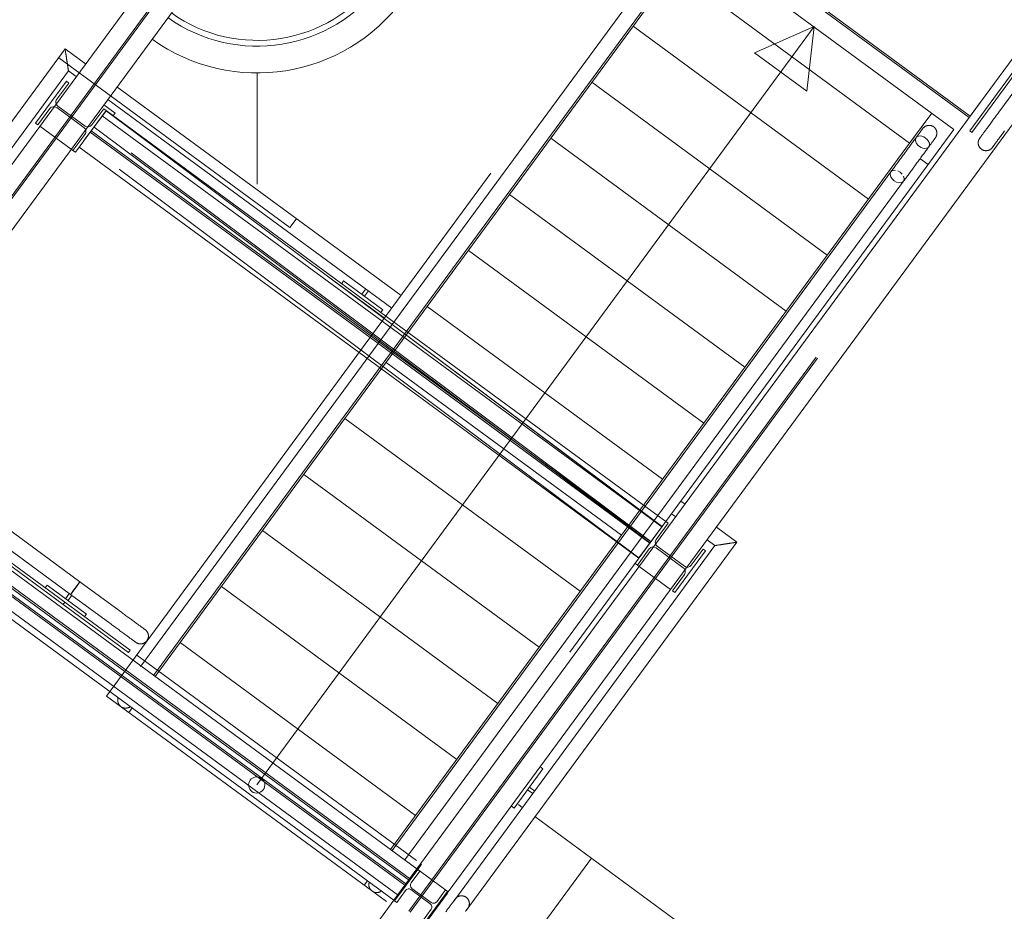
# Model space of a CAD drawing. Header units: metres. Extents: x 135583 to 135939, y 457896 to 458258.
# Tile 119 of 256: x 135660.33 to 135663.37, y 458116.02 to 458118.76. Entities that reach past the tile are written whole.
import ezdxf

# ---------------------------------------------------------------- set-up
doc = ezdxf.new("R2010")
doc.units = ezdxf.units.M
doc.linetypes.add('Hidden', pattern=[4, 2, -2])
doc.layers.add('NIEUWE INSTALLATIE', color=250, linetype='Continuous', lineweight=0)

msp = doc.modelspace()

# ---------------------------------------------------------------- linework, layer by layer
at = {"layer": 'NIEUWE INSTALLATIE', "linetype": 'Hidden'}
for p, q in [((135660.8196, 458120.331), (135663.2945, 458118.5128)), ((135660.8196, 458120.331), (135663.2945, 458118.5128)), ((135663.2575, 458118.4624), (135660.7826, 458120.2807)), ((135663.2575, 458118.4624), (135660.7826, 458120.2807)), ((135663.2604, 458118.4665), (135660.7855, 458120.2847)), ((135663.2604, 458118.4665), (135660.7855, 458120.2847)), ((135659.7549, 458117.469), (135661.3768, 458119.6766)), ((135659.7549, 458117.469), (135661.3768, 458119.6766)), ((135659.7589, 458117.4661), (135661.3808, 458119.6737)), ((135659.7589, 458117.4661), (135661.3808, 458119.6737)), ((135663.2235, 458118.4161), (135663.774, 458119.1656)), ((135663.2235, 458118.4161), (135663.774, 458119.1656)), ((135663.2235, 458118.4161), (135663.774, 458119.1656)), ((135661.606, 458116.109), (135663.8244, 458119.1286)), ((135661.606, 458116.109), (135663.8244, 458119.1286)), ((135662.3482, 458119.0591), (135663.2105, 458118.4256)), ((135660.5994, 458116.6787), (135662.308, 458119.0043)), ((135661.1645, 458118.1234), (135660.4525, 458118.6465)), ((135661.1645, 458118.1234), (135660.4525, 458118.6465)), ((135661.602, 458116.112), (135663.4316, 458118.6024)), ((135661.602, 458116.112), (135663.4316, 458118.6024)), ((135663.2945, 458118.5128), (135663.2234, 458118.4161)), ((135663.2945, 458118.5128), (135663.2234, 458118.4161)), ((135660.5298, 458118.3912), (135660.5867, 458118.4672)), ((135660.5298, 458118.3912), (135660.5867, 458118.4672)), ((135660.5298, 458118.3912), (135660.5867, 458118.4672)), ((135660.5298, 458118.3912), (135660.5867, 458118.4672)), ((135660.3936, 458118.4354), (135660.4903, 458118.3644)), ((135660.3936, 458118.4354), (135660.4903, 458118.3644)), ((135660.3936, 458118.4354), (135660.4903, 458118.3644)), ((135660.3936, 458118.4354), (135660.4903, 458118.3644)), ((135661.4113, 458117.7838), (135660.549, 458118.4174)), ((135661.4113, 458117.7838), (135660.549, 458118.4174)), ((135661.4143, 458117.7879), (135660.552, 458118.4214)), ((135661.4143, 458117.7879), (135660.552, 458118.4214)), ((135661.8715, 458117.452), (135660.5609, 458118.4326)), ((135661.8715, 458117.452), (135660.5609, 458118.4326)), ((135661.8715, 458117.452), (135660.5609, 458118.4326)), ((135661.8715, 458117.452), (135660.5609, 458118.4326)), ((135662.2766, 458117.1552), (135660.5639, 458118.4366)), ((135662.2766, 458117.1552), (135660.5639, 458118.4366)), ((135662.2766, 458117.1552), (135660.5639, 458118.4366)), ((135662.2766, 458117.1552), (135660.5639, 458118.4366)), ((135663.2105, 458118.4256), (135661.4617, 458116.0452)), ((135662.2391, 458117.1051), (135660.5264, 458118.3866)), ((135662.2391, 458117.1051), (135660.5264, 458118.3866)), ((135662.2391, 458117.1051), (135660.5264, 458118.3866)), ((135662.2391, 458117.1051), (135660.5264, 458118.3866)), ((135660.4959, 458118.3603), (135660.4903, 458118.3643)), ((135660.4959, 458118.3603), (135660.4903, 458118.3643)), ((135661.1832, 458118.1489), (135661.1645, 458118.1234)), ((135661.1832, 458118.1489), (135661.1645, 458118.1234)), ((135661.4484, 458117.8342), (135662.3106, 458117.2007)), ((135661.4484, 458117.8342), (135662.3106, 458117.2007)), ((135661.4484, 458117.8342), (135662.3106, 458117.2007)), ((135661.4543, 458117.8422), (135661.9179, 458117.4954)), ((135661.4543, 458117.8422), (135661.9179, 458117.4954)), ((135661.4543, 458117.8422), (135662.311, 458117.2012)), ((135661.4543, 458117.8422), (135662.311, 458117.2012)), ((135662.3225, 458117.2168), (135661.4602, 458117.8503)), ((135662.3225, 458117.2168), (135661.4602, 458117.8503)), ((135662.2736, 458117.1503), (135661.4114, 458117.7838)), ((135662.2736, 458117.1503), (135661.4114, 458117.7838)), ((135662.2736, 458117.1503), (135661.4114, 458117.7838)), ((135662.2766, 458117.1544), (135661.4143, 458117.7878)), ((135662.2766, 458117.1544), (135661.4143, 458117.7878)), ((135662.2766, 458117.1544), (135661.4143, 458117.7878)), ((135662.2396, 458117.104), (135661.3773, 458117.7375)), ((135662.2396, 458117.104), (135661.3773, 458117.7375)), ((135662.2396, 458117.104), (135661.3773, 458117.7375)), ((135661.927, 458117.4886), (135662.311, 458117.2012)), ((135661.927, 458117.4886), (135662.311, 458117.2012)), ((135662.2736, 458117.1512), (135661.8806, 458117.4452)), ((135662.2736, 458117.1512), (135661.8806, 458117.4452)), ((135662.2736, 458117.1512), (135661.8806, 458117.4452)), ((135662.2736, 458117.1512), (135661.8806, 458117.4452)), ((135661.5187, 458116.0957), (135659.7683, 458117.3816)), ((135661.5216, 458116.0997), (135659.7712, 458117.3857)), ((135661.5329, 458116.11), (135659.7777, 458117.3995)), ((135661.5329, 458116.11), (135659.7777, 458117.3995)), ((135661.5359, 458116.114), (135659.7807, 458117.4036)), ((135661.5359, 458116.114), (135659.7807, 458117.4036)), ((135661.4989, 458116.0637), (135659.7436, 458117.3532)), ((135661.4989, 458116.0637), (135659.7436, 458117.3532)), ((135662.3076, 458117.1967), (135662.2391, 458117.1051)), ((135662.3076, 458117.1967), (135662.2391, 458117.1051)), ((135662.3076, 458117.1967), (135662.2391, 458117.1051)), ((135662.3076, 458117.1967), (135662.2391, 458117.1051)), ((135662.2406, 458117.0784), (135662.235, 458117.0825)), ((135662.2406, 458117.0784), (135662.235, 458117.0825)), ((135662.2406, 458117.0784), (135662.3374, 458117.0074)), ((135662.2406, 458117.0784), (135662.3374, 458117.0074)), ((135662.2406, 458117.0784), (135662.3374, 458117.0074)), ((135662.2406, 458117.0784), (135662.3374, 458117.0074)), ((135661.5546, 458116.1717), (135660.6923, 458116.8051)), ((135661.5546, 458116.1717), (135660.6923, 458116.8051)), ((135661.4617, 458116.0452), (135660.5994, 458116.6787)), ((135661.492, 458115.3601), (135662.0934, 458116.1788)), ((135661.492, 458115.3601), (135662.0934, 458116.1788)), ((135661.5581, 458116.1443), (135661.5699, 458116.1604)), ((135661.5581, 458116.1443), (135661.5699, 458116.1604)), ((135661.5699, 458116.1604), (135661.5675, 458116.1621)), ((135661.5699, 458116.1604), (135661.5675, 458116.1621)), ((135661.568, 458116.0657), (135661.602, 458116.112)), ((135661.568, 458116.0657), (135661.602, 458116.112)), ((135661.572, 458116.0627), (135661.606, 458116.109)), ((135661.572, 458116.0627), (135661.606, 458116.109)), ((135661.6523, 458116.075), (135661.6494, 458116.071)), ((135661.6523, 458116.075), (135661.6494, 458116.071)), ((135661.6523, 458116.075), (135661.6494, 458116.071)), ((135661.6523, 458116.075), (135661.6494, 458116.071)), ((135660.908, 458115.2645), (135661.4846, 458116.0493)), ((135660.908, 458115.2645), (135661.4846, 458116.0493)), ((135660.908, 458115.2645), (135661.4846, 458116.0493)), ((135660.908, 458115.2645), (135661.4846, 458116.0493)), ((135661.5309, 458116.0153), (135661.565, 458116.0616)), ((135661.5309, 458116.0153), (135661.565, 458116.0616)), ((135661.535, 458116.0123), (135661.569, 458116.0587)), ((135661.535, 458116.0123), (135661.569, 458116.0587)), ((135661.565, 458116.0617), (135661.5679, 458116.0656)), ((135661.565, 458116.0617), (135661.5679, 458116.0656)), ((135661.565, 458116.0617), (135661.5679, 458116.0656)), ((135661.565, 458116.0617), (135661.5679, 458116.0656)), ((135661.5691, 458116.0587), (135661.572, 458116.0627)), ((135661.5691, 458116.0587), (135661.572, 458116.0627)), ((135661.5691, 458116.0587), (135661.572, 458116.0627)), ((135661.5691, 458116.0587), (135661.572, 458116.0627))]:
    msp.add_line(p, q, dxfattribs=at)
at = {"layer": 'NIEUWE INSTALLATIE'}
for p, q in [((135659.7086, 458117.5031), (135661.3305, 458119.7107)), ((135659.7086, 458117.5031), (135661.3305, 458119.7107)), ((135661.4272, 458119.6396), (135659.8053, 458117.432)), ((135661.4272, 458119.6396), (135659.8053, 458117.432)), ((135663.8708, 458119.0945), (135661.6524, 458116.075)), ((135663.8708, 458119.0945), (135661.6524, 458116.075)), ((135662.3371, 458118.9004), (135660.749, 458116.7387)), ((135662.3486, 458118.9161), (135663.0739, 458118.3832)), ((135662.2425, 458118.863), (135660.7053, 458116.7708)), ((135660.7443, 458116.7422), (135662.2814, 458118.8344)), ((135662.2218, 458118.7434), (135662.9471, 458118.2105)), ((135661.062, 458116.4047), (135662.7794, 458118.7423)), ((135662.7794, 458118.7423), (135662.5962, 458118.6619)), ((135662.7794, 458118.7423), (135662.7574, 458118.5435)), ((135660.4715, 458118.6739), (135659.7037, 458117.6287)), ((135660.5347, 458118.6275), (135660.4715, 458118.6739)), ((135662.5962, 458118.6619), (135662.7574, 458118.5435)), ((135663.4072, 458118.6223), (135663.2592, 458118.4208)), ((135659.7421, 458117.5994), (135660.4819, 458118.6064)), ((135660.4819, 458118.6064), (135660.5061, 458118.5886)), ((135661.0637, 458118.257), (135661.0637, 458118.6007)), ((135663.2656, 458118.4161), (135663.4137, 458118.6176)), ((135663.4378, 458118.5998), (135663.349, 458118.4789)), ((135660.4754, 458118.5738), (135660.3807, 458118.4449)), ((135660.4459, 458118.5185), (135660.4826, 458118.5685)), ((135660.4826, 458118.5685), (135660.4754, 458118.5738)), ((135662.0949, 458118.5707), (135662.8202, 458118.0378)), ((135661.5066, 458117.9135), (135660.6314, 458118.5565)), ((135660.5909, 458118.5014), (135660.6256, 458118.4759)), ((135660.6028, 458118.5175), (135661.478, 458117.8745)), ((135660.3879, 458118.4396), (135660.4246, 458118.4895)), ((135660.4456, 458118.4927), (135660.5294, 458118.4312)), ((135660.533, 458118.436), (135660.4491, 458118.4976)), ((135660.5032, 458118.3549), (135660.5979, 458118.4838)), ((135660.5906, 458118.4892), (135660.5539, 458118.4392)), ((135660.5868, 458118.4672), (135660.5983, 458118.4827)), ((135660.5868, 458118.4672), (135660.5983, 458118.4827)), ((135660.5979, 458118.4838), (135660.5906, 458118.4892)), ((135660.5979, 458118.4838), (135661.4602, 458117.8503)), ((135660.5983, 458118.4827), (135661.4543, 458117.8423)), ((135660.5983, 458118.4827), (135661.4543, 458117.8423)), ((135660.6256, 458118.4759), (135660.6197, 458118.4679)), ((135663.0624, 458118.3676), (135663.142, 458118.4759)), ((135663.0739, 458118.3832), (135663.142, 458118.4759)), ((135660.3807, 458118.4449), (135660.3879, 458118.4396)), ((135660.586, 458118.4677), (135661.4483, 458117.8342)), ((135660.586, 458118.4677), (135661.4483, 458117.8342)), ((135660.5326, 458118.4102), (135660.4959, 458118.3602)), ((135661.5557, 458116.146), (135663.2234, 458118.4161)), ((135661.5557, 458116.146), (135663.2234, 458118.4161)), ((135663.2592, 458118.4208), (135663.2656, 458118.4161)), ((135661.968, 458118.398), (135662.6933, 458117.8651)), ((135660.4959, 458118.3602), (135660.5032, 458118.3549)), ((135661.3773, 458117.7375), (135660.515, 458118.371)), ((135661.3773, 458117.7375), (135660.515, 458118.371)), ((135661.4743, 458116.2058), (135663.0624, 458118.3676)), ((135663.1309, 458118.3172), (135663.1053, 458118.336)), ((135663.0161, 458118.2946), (135661.479, 458116.2024)), ((135663.0164, 458118.295), (135663.0161, 458118.2947)), ((135663.0378, 458118.2973), (135663.0451, 458118.2932)), ((135663.0451, 458118.2932), (135663.0509, 458118.2878)), ((135661.5179, 458116.1738), (135663.055, 458118.266)), ((135663.0158, 458118.2796), (135663.014, 458118.2863)), ((135663.0333, 458118.2633), (135663.0261, 458118.2674)), ((135663.0408, 458118.2613), (135663.0333, 458118.2633)), ((135661.8412, 458118.2253), (135662.5665, 458117.6925)), ((135661.7143, 458118.0526), (135662.4396, 458117.5198)), ((135661.4554, 458117.8439), (135661.2755, 458117.9761)), ((135661.3238, 458117.9506), (135661.3297, 458117.9586)), ((135661.3297, 458117.9586), (135661.4506, 458117.8698)), ((135661.3861, 458117.9172), (135661.3983, 458117.9337)), ((135661.4063, 458117.9278), (135661.3942, 458117.9113)), ((135661.3942, 458117.9113), (135661.3861, 458117.9172)), ((135661.4506, 458117.8698), (135661.4447, 458117.8618)), ((135661.5874, 458117.8799), (135662.3127, 458117.3471)), ((135661.4605, 458117.7072), (135662.1858, 458117.1744)), ((135661.3337, 458117.5346), (135662.059, 458117.0017)), ((135660.5171, 458117.0311), (135659.8635, 458117.5113)), ((135659.8349, 458117.4723), (135660.4885, 458116.9922)), ((135659.8124, 458117.4417), (135660.466, 458116.9615)), ((135660.4707, 458116.968), (135659.8171, 458117.4481)), ((135659.8053, 458117.432), (135661.5557, 458116.146)), ((135661.2068, 458117.3619), (135661.9321, 458116.829)), ((135661.4846, 458116.0493), (135659.7342, 458117.3353)), ((135662.3818, 458117.2705), (135662.3689, 458117.28)), ((135662.3403, 458117.241), (135662.3532, 458117.2316)), ((135662.293, 458117.1615), (135662.3297, 458117.2115)), ((135662.3297, 458117.2115), (135662.3225, 458117.2168)), ((135662.5416, 458117.153), (135662.4785, 458117.1994)), ((135661.0799, 458117.1892), (135661.8052, 458116.6563)), ((135662.4741, 458117.1427), (135661.669, 458116.0468)), ((135661.7076, 458116.0179), (135662.5416, 458117.153)), ((135662.2927, 458117.1357), (135662.3765, 458117.0741)), ((135662.38, 458117.079), (135662.2962, 458117.1406)), ((135662.4499, 458117.1605), (135662.4741, 458117.1427)), ((135662.235, 458117.0825), (135662.2717, 458117.1325)), ((135662.3502, 458116.9979), (135662.445, 458117.1268)), ((135662.4377, 458117.1321), (135662.401, 458117.0822)), ((135662.445, 458117.1268), (135662.4377, 458117.1321)), ((135662.2278, 458117.0879), (135662.235, 458117.0825)), ((135662.3797, 458117.0532), (135662.343, 458117.0032)), ((135660.4162, 458117.0204), (135660.4103, 458117.0124)), ((135660.5371, 458116.9316), (135660.4162, 458117.0204)), ((135660.5171, 458117.0311), (135660.4991, 458117.0066)), ((135660.5028, 458117.0116), (135660.5065, 458117.0167)), ((135660.6379, 458116.9423), (135660.5171, 458117.0311)), ((135660.953, 458117.0165), (135661.6783, 458116.4836)), ((135660.4847, 458116.9955), (135660.4726, 458116.979)), ((135660.4807, 458116.9731), (135660.4928, 458116.9896)), ((135660.4885, 458116.9922), (135660.6093, 458116.9033)), ((135660.4956, 458117.0018), (135660.4927, 458116.9979)), ((135662.343, 458117.0032), (135662.3502, 458116.9979)), ((135660.4707, 458116.968), (135660.466, 458116.9615)), ((135660.4707, 458116.968), (135660.466, 458116.9615)), ((135660.466, 458116.9615), (135660.6674, 458116.8135)), ((135660.6722, 458116.82), (135660.4707, 458116.968)), ((135660.4726, 458116.979), (135660.4807, 458116.9731)), ((135660.5311, 458116.9236), (135660.5371, 458116.9316)), ((135660.6379, 458116.9423), (135660.6388, 458116.9417)), ((135660.8262, 458116.8438), (135661.5515, 458116.3109)), ((135660.6674, 458116.8135), (135660.6722, 458116.82)), ((135660.7042, 458116.7693), (135660.7053, 458116.7707)), ((135660.7442, 458116.7421), (135660.7436, 458116.7412)), ((135660.6779, 458116.642), (135660.6679, 458116.6284)), ((135661.9437, 458116.4546), (135661.8549, 458116.3337)), ((135661.9356, 458116.4605), (135661.9437, 458116.4546)), ((135661.8963, 458116.3901), (135661.9022, 458116.3982)), ((135661.9129, 458116.378), (135661.8963, 458116.3901)), ((135661.9022, 458116.3982), (135661.9188, 458116.386)), ((135661.8549, 458116.3337), (135661.8468, 458116.3396)), ((135661.8814, 458116.3346), (135661.8686, 458116.3441)), ((135662.5845, 458115.8181), (135661.9188, 458116.3072)), ((135661.5557, 458116.146), (135661.4846, 458116.0493)), ((135661.5581, 458116.1443), (135661.487, 458116.0476)), ((135661.5376, 458116.1029), (135661.5645, 458116.1395)), ((135661.6524, 458116.075), (135661.5557, 458116.146)), ((135661.6524, 458116.075), (135661.5557, 458116.146)), ((135661.5645, 458116.1395), (135661.5581, 458116.1443)), ((135661.3932, 458116.0955), (135661.4032, 458116.1091)), ((135661.4935, 458116.0428), (135661.5204, 458116.0795)), ((135661.5372, 458116.0821), (135661.5968, 458116.0382)), ((135661.5998, 458116.0423), (135661.5402, 458116.0861)), ((135661.5789, 458115.9801), (135661.6499, 458116.0768)), ((135661.6435, 458116.0815), (135661.6166, 458116.0448)), ((135661.6499, 458116.0768), (135661.6435, 458116.0815)), ((135661.487, 458116.0476), (135661.4935, 458116.0428)), ((135661.5014, 458115.8695), (135661.6494, 458116.0709)), ((135661.5994, 458116.0215), (135661.5725, 458115.9848))]:
    msp.add_line(p, q, dxfattribs=at)
at = {"layer": 'NIEUWE INSTALLATIE', "flags": 128}
for points in [[(135663.349, 458118.4789), (135663.3467, 458118.4757), (135663.3443, 458118.4725), (135663.3419, 458118.4693), (135663.3396, 458118.4661), (135663.3373, 458118.4629), (135663.3349, 458118.4598), (135663.3327, 458118.4567), (135663.3304, 458118.4536), (135663.3282, 458118.4505), (135663.326, 458118.4475), (135663.3238, 458118.4446), (135663.3217, 458118.4417), (135663.3196, 458118.4389), (135663.3176, 458118.4361), (135663.3156, 458118.4334), (135663.3137, 458118.4308), (135663.3118, 458118.4282), (135663.31, 458118.4258), (135663.3082, 458118.4234), (135663.3066, 458118.4211), (135663.3049, 458118.4189), (135663.3034, 458118.4168), (135663.3019, 458118.4148), (135663.3005, 458118.4129), (135663.2992, 458118.4111), (135663.298, 458118.4094), (135663.2968, 458118.4078), (135663.2957, 458118.4064), (135663.2947, 458118.405), (135663.2938, 458118.4038), (135663.293, 458118.4027), (135663.2923, 458118.4017), (135663.2917, 458118.4009), (135663.2911, 458118.4001), (135663.2907, 458118.3995), (135663.2903, 458118.399), (135663.2901, 458118.3987), (135663.2899, 458118.3984), (135663.2898, 458118.3983)], [(135663.1142, 458118.4281), (135663.1141, 458118.428), (135663.114, 458118.4278), (135663.1138, 458118.4275), (135663.1134, 458118.4271), (135663.113, 458118.4265), (135663.1125, 458118.4258), (135663.1119, 458118.425), (135663.1112, 458118.424), (135663.1104, 458118.4229), (135663.1095, 458118.4217), (135663.1085, 458118.4204), (135663.1075, 458118.419), (135663.1064, 458118.4174), (135663.1051, 458118.4158), (135663.1038, 458118.414), (135663.1025, 458118.4122), (135663.101, 458118.4102), (135663.0995, 458118.4081), (135663.0979, 458118.4059), (135663.0962, 458118.4037), (135663.0945, 458118.4013), (135663.0927, 458118.3989), (135663.0908, 458118.3963), (135663.0889, 458118.3937), (135663.087, 458118.3911), (135663.0849, 458118.3883), (135663.0829, 458118.3855), (135663.0808, 458118.3826), (135663.0786, 458118.3797), (135663.0764, 458118.3767), (135663.0742, 458118.3737), (135663.0719, 458118.3706), (135663.0697, 458118.3675), (135663.0674, 458118.3644), (135663.065, 458118.3612), (135663.0627, 458118.358), (135663.0603, 458118.3548), (135663.058, 458118.3516), (135663.0556, 458118.3484), (135663.0532, 458118.3452), (135663.0509, 458118.3419), (135663.0485, 458118.3387), (135663.0462, 458118.3355), (135663.0438, 458118.3324), (135663.0415, 458118.3292), (135663.0392, 458118.3261), (135663.037, 458118.323), (135663.0347, 458118.3199), (135663.0325, 458118.3169), (135663.0303, 458118.314), (135663.0282, 458118.3111), (135663.0261, 458118.3082), (135663.0241, 458118.3054), (135663.0221, 458118.3027), (135663.0201, 458118.3001), (135663.0182, 458118.2975), (135663.0164, 458118.295), (135663.0161, 458118.2946)], [(135663.1104, 458118.423), (135663.1109, 458118.4236), (135663.1116, 458118.4246), (135663.1123, 458118.4255), (135663.1128, 458118.4262), (135663.1133, 458118.4269), (135663.1136, 458118.4274), (135663.1139, 458118.4277), (135663.1141, 458118.428), (135663.1142, 458118.4281)], [(135663.1142, 458118.4281), (135663.1148, 458118.4289), (135663.1154, 458118.4296), (135663.116, 458118.4303), (135663.1167, 458118.431), (135663.1174, 458118.4317), (135663.1181, 458118.4323), (135663.1189, 458118.4329), (135663.1197, 458118.4335), (135663.1205, 458118.434), (135663.1213, 458118.4346), (135663.1221, 458118.435), (135663.123, 458118.4355), (135663.1239, 458118.4359), (135663.1247, 458118.4363), (135663.1257, 458118.4366), (135663.1266, 458118.4369), (135663.1275, 458118.4372), (135663.1284, 458118.4374), (135663.1294, 458118.4376), (135663.1303, 458118.4377), (135663.1313, 458118.4378), (135663.1323, 458118.4379), (135663.1332, 458118.438), (135663.1342, 458118.4379), (135663.1352, 458118.4379), (135663.1361, 458118.4378), (135663.1371, 458118.4377), (135663.138, 458118.4376), (135663.139, 458118.4374), (135663.1399, 458118.4371), (135663.1408, 458118.4369), (135663.1418, 458118.4365), (135663.1427, 458118.4362), (135663.1436, 458118.4358), (135663.1444, 458118.4354), (135663.1453, 458118.435), (135663.1461, 458118.4345), (135663.1469, 458118.434), (135663.1477, 458118.4334), (135663.1479, 458118.4333)], [(135663.1479, 458118.4333), (135663.1487, 458118.4327), (135663.1494, 458118.4321), (135663.1502, 458118.4314), (135663.1509, 458118.4307), (135663.1515, 458118.43), (135663.1522, 458118.4293), (135663.1528, 458118.4286), (135663.1533, 458118.4278), (135663.1539, 458118.427), (135663.1544, 458118.4262), (135663.1549, 458118.4253), (135663.1553, 458118.4245), (135663.1557, 458118.4236), (135663.1561, 458118.4227), (135663.1564, 458118.4218), (135663.1567, 458118.4209), (135663.157, 458118.4199), (135663.1572, 458118.419), (135663.1574, 458118.4181), (135663.1576, 458118.4171), (135663.1577, 458118.4161), (135663.1578, 458118.4152), (135663.1578, 458118.4142), (135663.1578, 458118.4133), (135663.1577, 458118.4123), (135663.1577, 458118.4113), (135663.1575, 458118.4104), (135663.1574, 458118.4094), (135663.1572, 458118.4085), (135663.157, 458118.4075), (135663.1567, 458118.4066), (135663.1564, 458118.4057), (135663.156, 458118.4048), (135663.1557, 458118.4039), (135663.1553, 458118.403), (135663.1548, 458118.4022), (135663.1543, 458118.4013), (135663.1538, 458118.4005), (135663.1533, 458118.3997), (135663.1531, 458118.3995)], [(135663.3287, 458118.3697), (135663.3288, 458118.3698), (135663.3289, 458118.37), (135663.3292, 458118.3703), (135663.3295, 458118.3708), (135663.3299, 458118.3713), (135663.3304, 458118.372), (135663.331, 458118.3729), (135663.3317, 458118.3738), (135663.3325, 458118.3749), (135663.3334, 458118.3761), (135663.3344, 458118.3774), (135663.3354, 458118.3788), (135663.3366, 458118.3804), (135663.3378, 458118.382), (135663.3391, 458118.3838), (135663.3405, 458118.3857), (135663.3419, 458118.3877), (135663.3434, 458118.3897), (135663.345, 458118.3919), (135663.3467, 458118.3942), (135663.3484, 458118.3965), (135663.3502, 458118.399), (135663.3521, 458118.4015), (135663.354, 458118.4041), (135663.356, 458118.4068), (135663.358, 458118.4095), (135663.36, 458118.4123), (135663.3622, 458118.4152), (135663.3643, 458118.4181), (135663.3665, 458118.4211)], [(135663.055, 458118.266), (135663.0569, 458118.2685), (135663.0587, 458118.2711), (135663.0607, 458118.2737), (135663.0627, 458118.2764), (135663.0647, 458118.2792), (135663.0668, 458118.282), (135663.0689, 458118.2849), (135663.0711, 458118.2879), (135663.0733, 458118.2908), (135663.0755, 458118.2939), (135663.0778, 458118.297), (135663.0801, 458118.3001), (135663.0824, 458118.3032), (135663.0847, 458118.3064), (135663.0871, 458118.3096), (135663.0894, 458118.3128), (135663.0918, 458118.316), (135663.0941, 458118.3193), (135663.0965, 458118.3225), (135663.0989, 458118.3257), (135663.1012, 458118.3289), (135663.1036, 458118.3321), (135663.1059, 458118.3353), (135663.1082, 458118.3384), (135663.1105, 458118.3415), (135663.1128, 458118.3446), (135663.115, 458118.3476), (135663.1172, 458118.3506), (135663.1193, 458118.3536), (135663.1215, 458118.3564), (135663.1235, 458118.3593), (135663.1256, 458118.362), (135663.1275, 458118.3647), (135663.1295, 458118.3673), (135663.1313, 458118.3699), (135663.1331, 458118.3723), (135663.1349, 458118.3747), (135663.1365, 458118.377), (135663.1382, 458118.3792), (135663.1397, 458118.3812), (135663.1412, 458118.3832), (135663.1425, 458118.3851), (135663.1439, 458118.3869), (135663.1451, 458118.3886), (135663.1462, 458118.3902), (135663.1473, 458118.3916), (135663.1483, 458118.3929), (135663.1492, 458118.3942), (135663.15, 458118.3952), (135663.1507, 458118.3962), (135663.1513, 458118.3971), (135663.1518, 458118.3978), (135663.1523, 458118.3984), (135663.1526, 458118.3989), (135663.1529, 458118.3992), (135663.153, 458118.3994), (135663.1531, 458118.3995)], [(135663.1038, 458118.3732), (135663.0991, 458118.3773), (135663.0953, 458118.3821), (135663.0928, 458118.3871), (135663.0917, 458118.392), (135663.092, 458118.3966), (135663.0938, 458118.4004), (135663.0969, 458118.4032), (135663.1012, 458118.4049), (135663.1062, 458118.4053), (135663.1118, 458118.4044), (135663.1174, 458118.4023), (135663.1228, 458118.399)], [(135663.1228, 458118.399), (135663.1275, 458118.3949), (135663.1312, 458118.3901), (135663.1337, 458118.3851), (135663.1349, 458118.3802), (135663.1345, 458118.3756), (135663.1327, 458118.3718), (135663.1296, 458118.3689), (135663.1254, 458118.3673), (135663.1203, 458118.3669), (135663.1148, 458118.3678), (135663.1092, 458118.3699), (135663.1038, 458118.3732)], [(135663.1531, 458118.3995), (135663.1531, 458118.3994), (135663.1529, 458118.3992), (135663.1527, 458118.3989), (135663.1523, 458118.3985), (135663.1519, 458118.3979), (135663.1514, 458118.3972), (135663.1508, 458118.3964), (135663.1501, 458118.3954), (135663.1493, 458118.3943), (135663.1492, 458118.3942)], [(135663.295, 458118.3646), (135663.2942, 458118.3652), (135663.2935, 458118.3658), (135663.2928, 458118.3664), (135663.2921, 458118.3671), (135663.2914, 458118.3678), (135663.2908, 458118.3685), (135663.2902, 458118.3693), (135663.2896, 458118.3701), (135663.289, 458118.3709), (135663.2885, 458118.3717), (135663.2881, 458118.3725), (135663.2876, 458118.3734), (135663.2872, 458118.3743), (135663.2868, 458118.3751), (135663.2865, 458118.376), (135663.2862, 458118.377), (135663.2859, 458118.3779), (135663.2857, 458118.3788), (135663.2855, 458118.3798), (135663.2854, 458118.3807), (135663.2852, 458118.3817), (135663.2852, 458118.3827), (135663.2851, 458118.3836), (135663.2851, 458118.3846), (135663.2852, 458118.3856), (135663.2853, 458118.3865), (135663.2854, 458118.3875), (135663.2855, 458118.3884), (135663.2857, 458118.3894), (135663.286, 458118.3903), (135663.2862, 458118.3912), (135663.2865, 458118.3922), (135663.2869, 458118.3931), (135663.2873, 458118.3939), (135663.2877, 458118.3948), (135663.2881, 458118.3957), (135663.2886, 458118.3965), (135663.2891, 458118.3973), (135663.2897, 458118.3981), (135663.2898, 458118.3983)], [(135663.2898, 458118.3983), (135663.2899, 458118.3984), (135663.29, 458118.3986), (135663.2902, 458118.3989), (135663.2906, 458118.3994), (135663.291, 458118.3999), (135663.2915, 458118.4006), (135663.2921, 458118.4015), (135663.2928, 458118.4024), (135663.2936, 458118.4035), (135663.2938, 458118.4038)], [(135663.3287, 458118.3697), (135663.3282, 458118.369), (135663.3275, 458118.3682), (135663.3269, 458118.3675), (135663.3262, 458118.3668), (135663.3255, 458118.3662), (135663.3248, 458118.3655), (135663.324, 458118.3649), (135663.3233, 458118.3643), (135663.3225, 458118.3638), (135663.3216, 458118.3633), (135663.3208, 458118.3628), (135663.3199, 458118.3624), (135663.3191, 458118.362), (135663.3182, 458118.3616), (135663.3173, 458118.3612), (135663.3163, 458118.3609), (135663.3154, 458118.3607), (135663.3145, 458118.3605), (135663.3135, 458118.3603), (135663.3126, 458118.3601), (135663.3116, 458118.36), (135663.3107, 458118.3599), (135663.3097, 458118.3599), (135663.3087, 458118.3599), (135663.3078, 458118.3599), (135663.3068, 458118.36), (135663.3058, 458118.3601), (135663.3049, 458118.3603), (135663.3039, 458118.3605), (135663.303, 458118.3607), (135663.3021, 458118.361), (135663.3012, 458118.3613), (135663.3003, 458118.3616), (135663.2994, 458118.362), (135663.2985, 458118.3624), (135663.2976, 458118.3629), (135663.2968, 458118.3634), (135663.296, 458118.3639), (135663.2952, 458118.3644), (135663.295, 458118.3646)], [(135663.3325, 458118.3749), (135663.332, 458118.3741), (135663.3312, 458118.3731), (135663.3306, 458118.3723), (135663.3301, 458118.3715), (135663.3296, 458118.3709), (135663.3292, 458118.3704), (135663.329, 458118.3701), (135663.3288, 458118.3698), (135663.3287, 458118.3697)], [(135663.014, 458118.2863), (135663.0148, 458118.2922), (135663.0161, 458118.2946)], [(135663.0161, 458118.2946), (135663.0181, 458118.2967), (135663.0235, 458118.2992), (135663.0303, 458118.2994)], [(135663.0261, 458118.2674), (135663.02, 458118.2731), (135663.0158, 458118.2796)], [(135663.055, 458118.266), (135663.0531, 458118.264), (135663.0477, 458118.2615), (135663.0408, 458118.2613)], [(135663.0554, 458118.281), (135663.0572, 458118.2744), (135663.0564, 458118.2685), (135663.055, 458118.266)], [(135660.7185, 458116.8831), (135660.7185, 458116.8831), (135660.7183, 458116.8833), (135660.718, 458116.8835), (135660.7175, 458116.8838), (135660.7169, 458116.8842), (135660.7162, 458116.8848), (135660.7154, 458116.8854), (135660.7144, 458116.8861), (135660.7134, 458116.8869), (135660.7122, 458116.8877), (135660.7109, 458116.8887), (135660.7094, 458116.8898), (135660.7079, 458116.8909), (135660.7062, 458116.8921), (135660.7045, 458116.8934), (135660.7026, 458116.8948), (135660.7006, 458116.8962), (135660.6985, 458116.8978), (135660.6964, 458116.8994), (135660.6941, 458116.901), (135660.6917, 458116.9027), (135660.6893, 458116.9045), (135660.6868, 458116.9064), (135660.6842, 458116.9083), (135660.6815, 458116.9103), (135660.6787, 458116.9123), (135660.6759, 458116.9144), (135660.6731, 458116.9165), (135660.6701, 458116.9186), (135660.6671, 458116.9208), (135660.6641, 458116.923), (135660.661, 458116.9253), (135660.6579, 458116.9276), (135660.6548, 458116.9299), (135660.6516, 458116.9322), (135660.6485, 458116.9345), (135660.6452, 458116.9369), (135660.642, 458116.9393), (135660.6388, 458116.9416), (135660.6379, 458116.9423)], [(135660.6093, 458116.9033), (135660.6126, 458116.901), (135660.6158, 458116.8986), (135660.619, 458116.8963), (135660.6222, 458116.8939), (135660.6254, 458116.8916), (135660.6285, 458116.8893), (135660.6316, 458116.887), (135660.6347, 458116.8847), (135660.6377, 458116.8825), (135660.6407, 458116.8803), (135660.6437, 458116.8781), (135660.6466, 458116.876), (135660.6494, 458116.8739), (135660.6522, 458116.8719), (135660.6548, 458116.8699), (135660.6575, 458116.868), (135660.66, 458116.8661), (135660.6625, 458116.8643), (135660.6649, 458116.8626), (135660.6672, 458116.8609), (135660.6694, 458116.8593), (135660.6715, 458116.8577), (135660.6735, 458116.8562), (135660.6754, 458116.8548), (135660.6772, 458116.8535), (135660.6788, 458116.8523), (135660.6804, 458116.8511), (135660.6819, 458116.8501), (135660.6832, 458116.8491), (135660.6845, 458116.8482), (135660.6856, 458116.8473), (135660.6866, 458116.8466), (135660.6874, 458116.846), (135660.6881, 458116.8454), (135660.6888, 458116.845), (135660.6892, 458116.8446), (135660.6896, 458116.8444), (135660.6898, 458116.8442), (135660.6899, 458116.8441)], [(135660.7134, 458116.8868), (135660.7142, 458116.8863), (135660.7151, 458116.8855), (135660.716, 458116.8849), (135660.7167, 458116.8844), (135660.7174, 458116.8839), (135660.7178, 458116.8836), (135660.7182, 458116.8833), (135660.7184, 458116.8831), (135660.7185, 458116.8831)], [(135660.7185, 458116.8831), (135660.7193, 458116.8825), (135660.72, 458116.8819), (135660.7208, 458116.8812), (135660.7214, 458116.8805), (135660.7221, 458116.8798), (135660.7227, 458116.8791), (135660.7234, 458116.8784), (135660.7239, 458116.8776), (135660.7245, 458116.8768), (135660.725, 458116.876), (135660.7255, 458116.8751), (135660.7259, 458116.8743), (135660.7263, 458116.8734), (135660.7267, 458116.8725), (135660.727, 458116.8716), (135660.7273, 458116.8707), (135660.7276, 458116.8697), (135660.7278, 458116.8688), (135660.728, 458116.8679), (135660.7282, 458116.8669), (135660.7283, 458116.8659), (135660.7283, 458116.865), (135660.7284, 458116.864), (135660.7284, 458116.863), (135660.7283, 458116.8621), (135660.7283, 458116.8611), (135660.7281, 458116.8602), (135660.728, 458116.8592), (135660.7278, 458116.8583), (135660.7276, 458116.8573), (135660.7273, 458116.8564), (135660.727, 458116.8555), (135660.7266, 458116.8546), (135660.7263, 458116.8537), (135660.7258, 458116.8528), (135660.7254, 458116.852), (135660.7249, 458116.8511), (135660.7244, 458116.8503), (135660.7238, 458116.8495), (135660.7237, 458116.8493)], [(135660.6899, 458116.8441), (135660.6899, 458116.8442), (135660.6897, 458116.8443), (135660.6894, 458116.8446), (135660.6889, 458116.8449), (135660.6883, 458116.8453), (135660.6876, 458116.8458), (135660.6868, 458116.8464), (135660.6858, 458116.8471), (135660.6848, 458116.8479), (135660.6845, 458116.8481)], [(135660.7237, 458116.8493), (135660.7231, 458116.8485), (135660.7225, 458116.8478), (135660.7218, 458116.8471), (135660.7212, 458116.8464), (135660.7205, 458116.8457), (135660.7197, 458116.8451), (135660.719, 458116.8445), (135660.7182, 458116.8439), (135660.7174, 458116.8434), (135660.7166, 458116.8429), (135660.7158, 458116.8424), (135660.7149, 458116.8419), (135660.714, 458116.8415), (135660.7131, 458116.8411), (135660.7122, 458116.8408), (135660.7113, 458116.8405), (135660.7104, 458116.8402), (135660.7094, 458116.84), (135660.7085, 458116.8398), (135660.7075, 458116.8397), (135660.7066, 458116.8396), (135660.7056, 458116.8395), (135660.7046, 458116.8395), (135660.7037, 458116.8395), (135660.7027, 458116.8395), (135660.7018, 458116.8396), (135660.7008, 458116.8397), (135660.6998, 458116.8399), (135660.6989, 458116.84), (135660.698, 458116.8403), (135660.697, 458116.8405), (135660.6961, 458116.8409), (135660.6952, 458116.8412), (135660.6943, 458116.8416), (135660.6934, 458116.842), (135660.6926, 458116.8424), (135660.6918, 458116.8429), (135660.6909, 458116.8434), (135660.6901, 458116.844), (135660.6899, 458116.8441)], [(135660.6426, 458116.6471), (135660.6422, 458116.6474), (135660.6415, 458116.648), (135660.6408, 458116.6487), (135660.6402, 458116.6494), (135660.6395, 458116.6501), (135660.6389, 458116.6509), (135660.6384, 458116.6516), (135660.6378, 458116.6524), (135660.6373, 458116.6533), (135660.6368, 458116.6541), (135660.6364, 458116.655), (135660.636, 458116.6558), (135660.6356, 458116.6567), (135660.6353, 458116.6576), (135660.635, 458116.6585), (135660.6347, 458116.6595), (135660.6345, 458116.6604), (135660.6343, 458116.6614), (135660.6341, 458116.6623), (135660.634, 458116.6633), (135660.6339, 458116.6642), (135660.6339, 458116.6652), (135660.6339, 458116.6662), (135660.6339, 458116.6671), (135660.634, 458116.6681), (135660.6341, 458116.6691), (135660.6343, 458116.67), (135660.6345, 458116.671), (135660.6347, 458116.6719), (135660.635, 458116.6728), (135660.6353, 458116.6737)], [(135660.672, 458116.6459), (135660.6712, 458116.6454), (135660.6704, 458116.6449), (135660.6696, 458116.6444), (135660.6687, 458116.6439), (135660.6678, 458116.6435), (135660.6669, 458116.6432), (135660.666, 458116.6428), (135660.6651, 458116.6425), (135660.6642, 458116.6423), (135660.6633, 458116.642), (135660.6623, 458116.6418), (135660.6614, 458116.6417), (135660.6604, 458116.6416), (135660.6594, 458116.6415), (135660.6585, 458116.6415), (135660.6575, 458116.6415), (135660.6565, 458116.6415), (135660.6556, 458116.6416), (135660.6546, 458116.6417), (135660.6537, 458116.6419), (135660.6527, 458116.6421), (135660.6518, 458116.6423), (135660.6508, 458116.6426), (135660.6499, 458116.6429), (135660.649, 458116.6432), (135660.6481, 458116.6436), (135660.6473, 458116.644), (135660.6464, 458116.6445), (135660.6456, 458116.6449), (135660.645, 458116.6453)], [(135661.4162, 458116.0787), (135661.4159, 458116.079), (135661.4152, 458116.0796), (135661.4145, 458116.0803), (135661.4138, 458116.081), (135661.4132, 458116.0817), (135661.4126, 458116.0825), (135661.412, 458116.0833), (135661.4115, 458116.0841), (135661.411, 458116.0849), (135661.4105, 458116.0857), (135661.41, 458116.0866), (135661.4096, 458116.0874), (135661.4092, 458116.0883), (135661.4089, 458116.0892), (135661.4086, 458116.0902), (135661.4083, 458116.0911), (135661.4081, 458116.092), (135661.4079, 458116.093), (135661.4078, 458116.0939), (135661.4077, 458116.0949), (135661.4076, 458116.0958), (135661.4076, 458116.0968), (135661.4076, 458116.0978), (135661.4076, 458116.0987), (135661.4077, 458116.0997), (135661.4078, 458116.1007), (135661.408, 458116.1016), (135661.4081, 458116.1026), (135661.4084, 458116.1035), (135661.4086, 458116.1044), (135661.409, 458116.1053)], [(135661.4457, 458116.0775), (135661.4449, 458116.077), (135661.4441, 458116.0765), (135661.4432, 458116.076), (135661.4424, 458116.0756), (135661.4415, 458116.0752), (135661.4406, 458116.0748), (135661.4397, 458116.0744), (135661.4388, 458116.0741), (135661.4378, 458116.0739), (135661.4369, 458116.0736), (135661.436, 458116.0735), (135661.435, 458116.0733), (135661.434, 458116.0732), (135661.4331, 458116.0731), (135661.4321, 458116.0731), (135661.4311, 458116.0731), (135661.4302, 458116.0731), (135661.4292, 458116.0732), (135661.4283, 458116.0733), (135661.4273, 458116.0735), (135661.4264, 458116.0737), (135661.4254, 458116.0739), (135661.4245, 458116.0742), (135661.4236, 458116.0745), (135661.4227, 458116.0748), (135661.4218, 458116.0752), (135661.4209, 458116.0756), (135661.4201, 458116.0761), (135661.4192, 458116.0766), (135661.4186, 458116.0769)], [(135661.6713, 458116.05), (135661.6706, 458116.0491), (135661.6698, 458116.048), (135661.6689, 458116.0468), (135661.668, 458116.0455), (135661.6669, 458116.0441), (135661.6658, 458116.0425), (135661.6646, 458116.0409), (135661.6633, 458116.0391), (135661.6619, 458116.0372), (135661.6604, 458116.0353), (135661.6589, 458116.0332), (135661.6573, 458116.031), (135661.6556, 458116.0287), (135661.6539, 458116.0264), (135661.6521, 458116.0239), (135661.6503, 458116.0214), (135661.6483, 458116.0188), (135661.6464, 458116.0161), (135661.6444, 458116.0134)], [(135661.6698, 458116.048), (135661.6704, 458116.0488), (135661.6711, 458116.0498), (135661.6717, 458116.0507), (135661.6723, 458116.0514), (135661.6727, 458116.052), (135661.6731, 458116.0525), (135661.6734, 458116.0529), (135661.6735, 458116.0531), (135661.6736, 458116.0532)], [(135661.6736, 458116.0532), (135661.6736, 458116.0531), (135661.6734, 458116.0529), (135661.6732, 458116.0526), (135661.6728, 458116.0522), (135661.6724, 458116.0516), (135661.6719, 458116.0509), (135661.6713, 458116.0501)], [(135661.6736, 458116.0532), (135661.6742, 458116.054), (135661.6748, 458116.0547), (135661.6754, 458116.0554), (135661.6761, 458116.0561), (135661.6768, 458116.0568), (135661.6776, 458116.0574), (135661.6783, 458116.058), (135661.6791, 458116.0586), (135661.6799, 458116.0591), (135661.6807, 458116.0596), (135661.6815, 458116.0601), (135661.6824, 458116.0606), (135661.6833, 458116.061), (135661.6842, 458116.0613), (135661.6851, 458116.0617), (135661.686, 458116.062), (135661.6869, 458116.0622), (135661.6879, 458116.0625), (135661.6888, 458116.0627), (135661.6898, 458116.0628), (135661.6907, 458116.0629), (135661.6917, 458116.063), (135661.6926, 458116.063), (135661.6936, 458116.063), (135661.6946, 458116.063), (135661.6955, 458116.0629), (135661.6965, 458116.0628), (135661.6975, 458116.0626), (135661.6984, 458116.0624), (135661.6993, 458116.0622), (135661.7003, 458116.0619), (135661.7012, 458116.0616), (135661.7021, 458116.0613), (135661.703, 458116.0609), (135661.7038, 458116.0605), (135661.7047, 458116.06), (135661.7055, 458116.0596), (135661.7064, 458116.0591), (135661.7071, 458116.0585), (135661.7074, 458116.0584)], [(135661.7074, 458116.0584), (135661.7081, 458116.0578), (135661.7089, 458116.0571), (135661.7096, 458116.0565), (135661.7103, 458116.0558), (135661.7109, 458116.0551), (135661.7116, 458116.0544), (135661.7122, 458116.0536), (135661.7128, 458116.0529), (135661.7133, 458116.0521), (135661.7138, 458116.0512), (135661.7143, 458116.0504), (135661.7147, 458116.0495), (135661.7151, 458116.0487), (135661.7155, 458116.0478), (135661.7158, 458116.0469), (135661.7162, 458116.046), (135661.7164, 458116.045), (135661.7166, 458116.0441), (135661.7168, 458116.0431), (135661.717, 458116.0422), (135661.7171, 458116.0412), (135661.7172, 458116.0403), (135661.7172, 458116.0393), (135661.7172, 458116.0383), (135661.7172, 458116.0374), (135661.7171, 458116.0364), (135661.717, 458116.0355), (135661.7168, 458116.0345), (135661.7166, 458116.0336), (135661.7164, 458116.0326), (135661.7161, 458116.0317), (135661.7158, 458116.0308), (135661.7155, 458116.0299), (135661.7151, 458116.029), (135661.7147, 458116.0281), (135661.7142, 458116.0273), (135661.7137, 458116.0264), (135661.7132, 458116.0256), (135661.7127, 458116.0248), (135661.7125, 458116.0246)], [(135661.7055, 458116.0151), (135661.7066, 458116.0165), (135661.7076, 458116.0179), (135661.7085, 458116.0191), (135661.7093, 458116.0202), (135661.71, 458116.0212), (135661.7107, 458116.0221), (135661.7112, 458116.0228), (135661.7117, 458116.0234), (135661.712, 458116.0239), (135661.7123, 458116.0243), (135661.7124, 458116.0245), (135661.7125, 458116.0246)], [(135661.7125, 458116.0246), (135661.7125, 458116.0245), (135661.7123, 458116.0243), (135661.7121, 458116.024), (135661.7118, 458116.0236), (135661.7113, 458116.023), (135661.7108, 458116.0223), (135661.7102, 458116.0215), (135661.7095, 458116.0205), (135661.7087, 458116.0194), (135661.7085, 458116.0191)]]:
    msp.add_lwpolyline(points, dxfattribs=at)
at = {"layer": 'NIEUWE INSTALLATIE'}
for radius, start, end in [(0.5575, 234.4387, 52.9533), (0.475, 234.5681, 52.8239), (0.457, 234.6028, 52.7892)]:
    msp.add_arc((135661.0637, 458119.157), radius, start, end, dxfattribs=at)
for centre, major_axis, ratio, start_param, end_param in [((135660.458, 458118.5097), (-0.0056, 0.0139), 1, 0.553574, 2.124371), ((135660.4367, 458118.4807), (-0.0078, 0.0128), 1, 5.105088, 6.675884), ((135660.5205, 458118.4191), (-0.015, 0.0012), 1, 2.588018, 4.158815), ((135660.5418, 458118.4481), (-0.015, 0.0012), 1, 1.017222, 2.588018), ((135662.2838, 458117.1236), (-0.0078, 0.0128), 1, 5.105088, 6.675884), ((135662.3051, 458117.1526), (-0.0056, 0.0139), 1, 0.553574, 2.124371), ((135662.3889, 458117.0911), (-0.015, 0.0012), 1, 1.017222, 2.588018), ((135662.3676, 458117.0621), (-0.015, 0.0012), 1, 2.588018, 4.158815), ((135660.5028, 458117.0116), (-0.0143, -0.0195), 0.000001, 4.072259, 10.205354), ((135660.5028, 458117.0116), (-0.0143, -0.0195), 0.000001, 4.539184, 10.467936), ((135660.5028, 458117.0116), (0.0143, 0.0195), 0.000001, 3.926991, 6.283185), ((135660.5028, 458117.0116), (-0.0143, -0.0195), 0.000001, 1.836215, 2.308761), ((135660.5028, 458117.0116), (0.0143, 0.0195), 0.000001, 2.879793, 4.581483), ((135660.5028, 458117.0116), (0.0143, 0.0195), 0.000001, 1.836215, 4.19241), ((135660.5028, 458117.0116), (0.0143, 0.0195), 0.000001, 2.361017, 2.578523), ((135660.5028, 458117.0116), (-0.0146, 0.0192), 1, 2.049606, 2.067769), ((135661.5301, 458116.0724), (-0.00967, 0.0071), 1, 4.712389, 6.283185), ((135661.5473, 458116.0958), (-0.00967, 0.0071), 1, 0, 1.570796), ((135661.6069, 458116.0519), (-0.0119, -0.0018), 1, 0.785398, 2.356195), ((135661.5897, 458116.0286), (-0.00967, 0.0071), 1, 3.141593, 4.712389)]:
    msp.add_ellipse(centre, major_axis=major_axis, ratio=ratio, start_param=start_param, end_param=end_param, dxfattribs=at)
msp.add_ellipse((135661.062, 458116.4047), major_axis=(0.0148, 0.0201), ratio=1, dxfattribs=at)
for points in [[(135660.4715, 458118.6739), (135660.4715, 458118.6739), (135660.4716, 458118.6733), (135660.4719, 458118.6714), (135660.4722, 458118.6695), (135660.4725, 458118.6674), (135660.4728, 458118.6655), (135660.4731, 458118.6635), (135660.4735, 458118.6607), (135660.474, 458118.6577), (135660.4744, 458118.6551), (135660.4747, 458118.6531), (135660.475, 458118.651), (135660.4754, 458118.6489), (135660.4757, 458118.6467), (135660.476, 458118.6445), (135660.4764, 458118.6423), (135660.4767, 458118.6401), (135660.477, 458118.6379), (135660.4774, 458118.6357), (135660.4777, 458118.6335), (135660.478, 458118.6314), (135660.4783, 458118.6293), (135660.4787, 458118.6272), (135660.479, 458118.6252), (135660.4793, 458118.6232), (135660.4796, 458118.6214), (135660.4799, 458118.619), (135660.4803, 458118.6167), (135660.4806, 458118.6147), (135660.4809, 458118.6129), (135660.4812, 458118.6108), (135660.4815, 458118.6089), (135660.4818, 458118.607), (135660.4819, 458118.6064), (135660.4819, 458118.6064)], [(135662.5416, 458117.153), (135662.5416, 458117.153), (135662.541, 458117.153), (135662.5391, 458117.1527), (135662.5372, 458117.1524), (135662.5351, 458117.1521), (135662.5332, 458117.1518), (135662.5312, 458117.1515), (135662.5285, 458117.151), (135662.5254, 458117.1506), (135662.5228, 458117.1502), (135662.5208, 458117.1499), (135662.5187, 458117.1495), (135662.5166, 458117.1492), (135662.5145, 458117.1489), (135662.5123, 458117.1486), (135662.5101, 458117.1482), (135662.5079, 458117.1479), (135662.5056, 458117.1476), (135662.5034, 458117.1472), (135662.5013, 458117.1469), (135662.4991, 458117.1465), (135662.497, 458117.1462), (135662.4949, 458117.1459), (135662.4929, 458117.1456), (135662.491, 458117.1453), (135662.4891, 458117.145), (135662.4867, 458117.1446), (135662.4845, 458117.1443), (135662.4825, 458117.144), (135662.4806, 458117.1437), (135662.4785, 458117.1434), (135662.4766, 458117.1431), (135662.4747, 458117.1428), (135662.4741, 458117.1427), (135662.4741, 458117.1427)]]:
    msp.add_open_spline(points, degree=3, knots=[0, 0, 0, 0, 0.083333, 0.125, 0.166667, 0.208333, 0.229167, 0.25, 0.291667, 0.333333, 0.354167, 0.375, 0.395833, 0.416667, 0.4375, 0.458333, 0.479167, 0.5, 0.520833, 0.541667, 0.5625, 0.583333, 0.604167, 0.625, 0.645833, 0.666667, 0.6875, 0.708333, 0.75, 0.770833, 0.791667, 0.833333, 0.875, 0.916667, 1, 1, 1, 1], dxfattribs=at)
for points in [[(135660.5171, 458117.0311), (135660.5181, 458117.0303), (135660.5192, 458117.0294), (135660.5201, 458117.0284)], [(135660.5205, 458117.028), (135660.5201, 458117.0284), (135660.5197, 458117.0288), (135660.5192, 458117.0292)], [(135660.4919, 458116.99), (135660.4907, 458116.9906), (135660.4895, 458116.9914), (135660.4885, 458116.9922)], [(135660.4909, 458116.9906), (135660.4914, 458116.9903), (135660.4919, 458116.99), (135660.4925, 458116.9898)]]:
    msp.add_open_spline(points, degree=3, dxfattribs=at)

doc.saveas('drawing.dxf')
